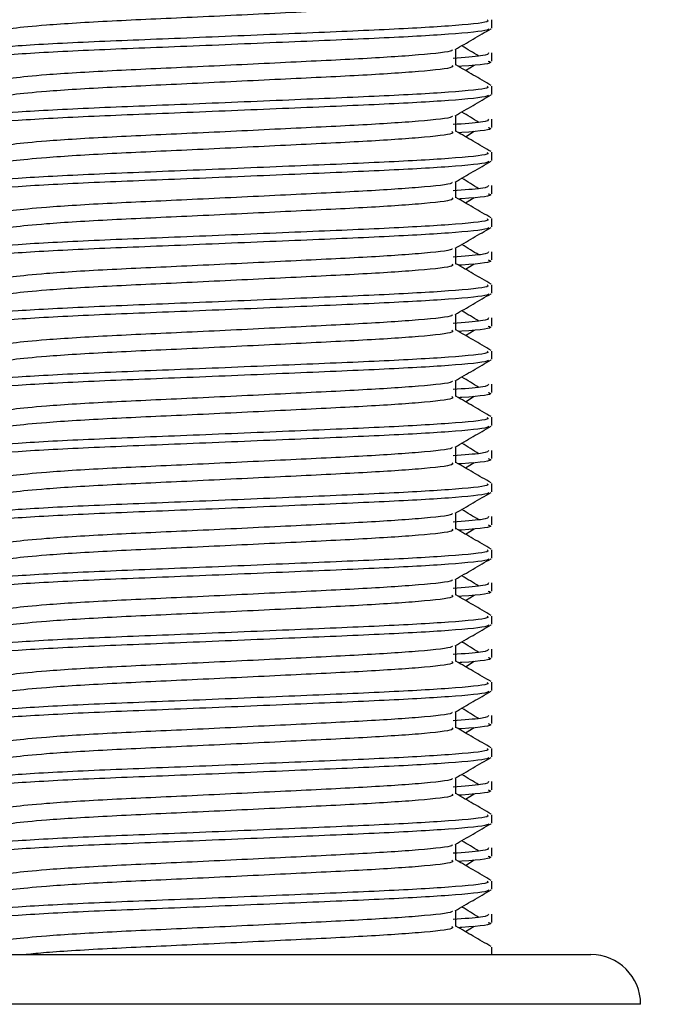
# Model space of a CAD drawing. Header units: millimetres. Extents: x 0 to 420, y 0 to 297.
# Tile 57 of 84: x 284.51 to 286.04, y 171.44 to 173.74. Entities that reach past the tile are written whole.
import ezdxf

# ---------------------------------------------------------------- set-up
doc = ezdxf.new("R2010")
doc.units = ezdxf.units.MM
doc.layers.add('QUOTE', color=174, linetype='Continuous')
doc.styles.add('SLDTEXTSTYLE3', font='TXT', dxfattribs={"width": 0.75})
doc.dimstyles.new('SLDDIMSTYLE0', dxfattribs={"dimtxt": 3, "dimasz": 3, "dimexe": 0, "dimexo": 0.0625, "dimgap": 0.75, "dimtad": 1, "dimdec": 0, "dimlfac": 12.940767, "dimrnd": 1e-09, "dimzin": 12, "dimdsep": 46, "dimtxsty": 'SLDTEXTSTYLE3', "dimsah": 1, "dimcen": 0.09, "dimadec": 0, "dimazin": 3, "dimtfac": 1, "dimtdec": 3, "dimtofl": 0, "dimtmove": 0, "dimatfit": 3, "dimfxl": 0, "dimfrac": 2, "dimtolj": 1, "dimtzin": 12, "dimarcsym": 0})

# ---------------------------------------------------------------- blocks, each defined once
blk = doc.blocks.new('_D')
at = {"layer": 'QUOTE'}
for p, q in [((281.1407, 171.5062), (281.1407, 182.2673)), ((330.1331, 171.5062), (330.1331, 182.2673)), ((281.1407, 180.2673), (330.1331, 180.2673))]:
    blk.add_line(p, q, dxfattribs=at)
for points in [[(281.1407, 180.2673), (284.1407, 179.7673), (284.1407, 180.7673)], [(330.1331, 180.2673), (327.1331, 180.7673), (327.1331, 179.7673)]]:
    blk.add_solid(points, dxfattribs=at)
at = {"layer": 'QUOTE', "insert": (302.3119, 184.1345), "char_height": 3, "attachment_point": 1, "style": 'SLDTEXTSTYLE3'}
blk.add_mtext('634', dxfattribs=at)

msp = doc.modelspace()

# ---------------------------------------------------------------- linework, layer by layer
at = {"color": 7, "linetype": 'Continuous', "lineweight": 25}
for p, q in [((285.61184, 173.71562), (285.61184, 173.73489)), ((285.52819, 173.62881), (285.52819, 173.66649)), ((285.61184, 173.63838), (285.61184, 173.65764)), ((285.55048, 173.61671), (285.57116, 173.62938)), ((285.61184, 173.56107), (285.61184, 173.58034)), ((285.52819, 173.47426), (285.52819, 173.51194)), ((285.61184, 173.48382), (285.61184, 173.50309)), ((285.55048, 173.46216), (285.57116, 173.47483)), ((285.61184, 173.40652), (285.61184, 173.42579)), ((285.52819, 173.31971), (285.52819, 173.35739)), ((285.61184, 173.32927), (285.61184, 173.34854)), ((285.55048, 173.30761), (285.57116, 173.32028)), ((285.61184, 173.25197), (285.61184, 173.27124)), ((285.52819, 173.16516), (285.52819, 173.20284)), ((285.61184, 173.17472), (285.61184, 173.19399)), ((285.55048, 173.15306), (285.57116, 173.16573)), ((285.61184, 173.09742), (285.61184, 173.11669)), ((285.52819, 173.01061), (285.52819, 173.04829)), ((285.61184, 173.02017), (285.61184, 173.03944)), ((285.55048, 172.99851), (285.57116, 173.01118)), ((285.61184, 172.94287), (285.61184, 172.96214)), ((285.52819, 172.85606), (285.52819, 172.89374)), ((285.61184, 172.86562), (285.61184, 172.88489)), ((285.55048, 172.84396), (285.57116, 172.85663)), ((285.61184, 172.78832), (285.61184, 172.80759)), ((285.52819, 172.70151), (285.52819, 172.73919)), ((285.61184, 172.71107), (285.61184, 172.73034)), ((285.55048, 172.68941), (285.57116, 172.70208)), ((285.61184, 172.63377), (285.61184, 172.65304)), ((285.52819, 172.54696), (285.52819, 172.58464)), ((285.61184, 172.55652), (285.61184, 172.57579)), ((285.55048, 172.53486), (285.57116, 172.54753)), ((285.61184, 172.47922), (285.61184, 172.49849)), ((285.52819, 172.39241), (285.52819, 172.43009)), ((285.61184, 172.40197), (285.61184, 172.42124)), ((285.55048, 172.38031), (285.57116, 172.39298)), ((285.61184, 172.32467), (285.61184, 172.34394)), ((285.52819, 172.23786), (285.52819, 172.27554)), ((285.61184, 172.24742), (285.61184, 172.26669)), ((285.55048, 172.22576), (285.57116, 172.23843)), ((285.61184, 172.17012), (285.61184, 172.18939)), ((285.52819, 172.08331), (285.52819, 172.12099)), ((285.61184, 172.09287), (285.61184, 172.11214)), ((285.55048, 172.07121), (285.57116, 172.08388)), ((285.61184, 172.01557), (285.61184, 172.03484)), ((285.52819, 171.92876), (285.52819, 171.96644)), ((285.61184, 171.93832), (285.61184, 171.95759)), ((285.55048, 171.91666), (285.57116, 171.92933)), ((285.61184, 171.86102), (285.61184, 171.88029)), ((285.52819, 171.77421), (285.52819, 171.81189)), ((285.61184, 171.78377), (285.61184, 171.80304)), ((285.55048, 171.76211), (285.57116, 171.77478)), ((285.61184, 171.70647), (285.61184, 171.72574)), ((285.52819, 171.61966), (285.52819, 171.65734)), ((285.61184, 171.62922), (285.61184, 171.64848)), ((285.55048, 171.60756), (285.57116, 171.62023)), ((284.14361, 171.55398), (285.06734, 171.55398)), ((285.06734, 171.55398), (285.84367, 171.55398)), ((285.61184, 171.55398), (285.61184, 171.57119)), ((285.0774, 171.43807), (284.0277, 171.43807)), ((285.95958, 171.43807), (285.0774, 171.43807))]:
    msp.add_line(p, q, dxfattribs=at)
msp.add_arc((285.84367, 171.43807), 0.11591, 0, 90, dxfattribs=at)
for points, knots in [([(285.51894, 173.78325), (285.52064, 173.78175), (285.52572, 173.77726), (285.45048, 173.76862), (285.30939, 173.75961), (285.11975, 173.75061), (284.91335, 173.74041), (284.718, 173.73186), (284.57361, 173.72309), (284.4904, 173.7147), (284.45156, 173.70853), (284.46669, 173.70437), (284.47342, 173.70251)], [0, 0, 0, 0, 0.059132, 0.1771634, 0.2920638, 0.4068492, 0.5248979, 0.6384095, 0.7547738, 0.8442256, 0.9306466, 1, 1, 1, 1]), ([(285.60114, 173.73489), (285.60306, 173.73341), (285.60886, 173.72894), (285.52194, 173.72033), (285.3588, 173.71131), (285.1395, 173.70232), (284.90073, 173.69211), (284.67505, 173.68356), (284.50727, 173.67479), (284.41331, 173.66639), (284.37036, 173.66134), (284.38075, 173.65834), (284.38317, 173.65764)], [0, 0, 0, 0, 0.0610772, 0.1845123, 0.3046768, 0.4247211, 0.5481742, 0.6668878, 0.7885815, 0.8821287, 0.9725098, 1, 1, 1, 1]), ([(285.60445, 173.71396), (285.60398, 173.713), (285.60201, 173.70901), (285.52214, 173.701), (285.35876, 173.69199), (285.13946, 173.683), (284.90096, 173.67279), (284.6742, 173.66425), (284.49577, 173.65468), (284.38822, 173.64557), (284.38486, 173.6405), (284.38346, 173.63838)], [0, 0, 0, 0, 0.0399117, 0.1661575, 0.2890582, 0.4118359, 0.5381002, 0.6595169, 0.7839817, 0.9096926, 1, 1, 1, 1]), ([(285.52652, 173.66553), (285.54049, 173.67362), (285.56844, 173.6898), (285.59639, 173.70598), (285.61037, 173.71407)], [0, 0, 0, 0, 0.4999356, 1, 1, 1, 1]), ([(285.51871, 173.66541), (285.51934, 173.66453), (285.52218, 173.66065), (285.44941, 173.6527), (285.30967, 173.6437), (285.11967, 173.6347), (284.91337, 173.6245), (284.718, 173.61595), (284.57361, 173.60717), (284.4904, 173.59879), (284.45155, 173.59261), (284.4667, 173.58845), (284.47345, 173.58659)], [0, 0, 0, 0, 0.0351066, 0.1561349, 0.2739528, 0.3916527, 0.5126988, 0.6290926, 0.7484115, 0.8401345, 0.9287498, 1, 1, 1, 1]), ([(285.58184, 173.65003), (285.5687, 173.6581), (285.55542, 173.66625), (285.54212, 173.6744), (285.54198, 173.67448)], [0, 0, 0, 0, 0.9898318, 1, 1, 1, 1]), ([(285.60411, 173.65764), (285.60421, 173.65533), (285.60437, 173.65126), (285.54712, 173.64684), (285.52234, 173.64492)], [0, 0, 0, 0, 0.567169, 1, 1, 1, 1]), ([(285.51894, 173.6287), (285.52064, 173.6272), (285.52572, 173.62271), (285.45048, 173.61407), (285.30939, 173.60506), (285.11975, 173.59606), (284.91335, 173.58586), (284.718, 173.57731), (284.57361, 173.56854), (284.4904, 173.56015), (284.45156, 173.55398), (284.46669, 173.54982), (284.47342, 173.54796)], [0, 0, 0, 0, 0.059132, 0.1771634, 0.2920638, 0.4068492, 0.5248979, 0.6384095, 0.7547738, 0.8442256, 0.9306466, 1, 1, 1, 1]), ([(285.61067, 173.58188), (285.5967, 173.58997), (285.5692, 173.60588), (285.54171, 173.62179), (285.52819, 173.62962)], [0, 0, 0, 0, 0.5083681, 1, 1, 1, 1]), ([(285.60383, 173.63838), (285.60608, 173.63765), (285.61758, 173.63395), (285.58912, 173.62945), (285.53701, 173.62609), (285.53456, 173.62593)], [0, 0, 0, 0, 0.1882631, 0.9617109, 1, 1, 1, 1]), ([(285.60114, 173.58034), (285.60306, 173.57886), (285.60886, 173.57439), (285.52194, 173.56578), (285.3588, 173.55676), (285.1395, 173.54777), (284.90073, 173.53756), (284.67505, 173.52901), (284.50727, 173.52024), (284.41331, 173.51184), (284.37036, 173.50679), (284.38075, 173.50379), (284.38317, 173.50309)], [0, 0, 0, 0, 0.0610772, 0.1845123, 0.3046768, 0.4247211, 0.5481742, 0.6668878, 0.7885815, 0.8821287, 0.9725098, 1, 1, 1, 1]), ([(285.60445, 173.55941), (285.60398, 173.55845), (285.60201, 173.55446), (285.52214, 173.54645), (285.35876, 173.53744), (285.13946, 173.52845), (284.90096, 173.51824), (284.6742, 173.5097), (284.49577, 173.50013), (284.38822, 173.49102), (284.38486, 173.48594), (284.38346, 173.48382)], [0, 0, 0, 0, 0.0399117, 0.1661575, 0.2890582, 0.4118359, 0.5381002, 0.6595169, 0.7839817, 0.9096926, 1, 1, 1, 1]), ([(285.52652, 173.51098), (285.54049, 173.51907), (285.56844, 173.53525), (285.59639, 173.55143), (285.61037, 173.55952)], [0, 0, 0, 0, 0.4999356, 1, 1, 1, 1]), ([(285.51871, 173.51086), (285.51934, 173.50998), (285.52218, 173.5061), (285.44941, 173.49815), (285.30967, 173.48915), (285.11967, 173.48015), (284.91337, 173.46995), (284.718, 173.4614), (284.57361, 173.45262), (284.4904, 173.44424), (284.45155, 173.43806), (284.4667, 173.4339), (284.47345, 173.43204)], [0, 0, 0, 0, 0.0351066, 0.1561349, 0.2739528, 0.3916527, 0.5126988, 0.6290926, 0.7484115, 0.8401345, 0.9287498, 1, 1, 1, 1]), ([(285.58184, 173.49548), (285.5687, 173.50355), (285.55542, 173.5117), (285.54212, 173.51985), (285.54198, 173.51993)], [0, 0, 0, 0, 0.9898318, 1, 1, 1, 1]), ([(285.60411, 173.50309), (285.60421, 173.50078), (285.60437, 173.49671), (285.54712, 173.49229), (285.52234, 173.49037)], [0, 0, 0, 0, 0.567169, 1, 1, 1, 1]), ([(285.60383, 173.48382), (285.60608, 173.4831), (285.61758, 173.4794), (285.58912, 173.4749), (285.53701, 173.47154), (285.53456, 173.47138)], [0, 0, 0, 0, 0.1882631, 0.9617109, 1, 1, 1, 1]), ([(285.51894, 173.47415), (285.52064, 173.47265), (285.52572, 173.46816), (285.45048, 173.45952), (285.30939, 173.4505), (285.11975, 173.44151), (284.91335, 173.43131), (284.718, 173.42276), (284.57361, 173.41399), (284.4904, 173.4056), (284.45156, 173.39943), (284.46669, 173.39527), (284.47342, 173.39341)], [0, 0, 0, 0, 0.059132, 0.1771634, 0.2920638, 0.4068492, 0.5248979, 0.6384095, 0.7547738, 0.8442256, 0.9306466, 1, 1, 1, 1]), ([(285.61067, 173.42733), (285.5967, 173.43542), (285.5692, 173.45133), (285.54171, 173.46724), (285.52819, 173.47507)], [0, 0, 0, 0, 0.5083681, 1, 1, 1, 1]), ([(285.60114, 173.42579), (285.60306, 173.42431), (285.60886, 173.41984), (285.52194, 173.41123), (285.3588, 173.40221), (285.1395, 173.39321), (284.90073, 173.38301), (284.67505, 173.37446), (284.50727, 173.36569), (284.41331, 173.35729), (284.37036, 173.35224), (284.38075, 173.34924), (284.38317, 173.34854)], [0, 0, 0, 0, 0.0610772, 0.1845123, 0.3046768, 0.4247211, 0.5481742, 0.6668878, 0.7885815, 0.8821287, 0.9725098, 1, 1, 1, 1]), ([(285.60445, 173.40486), (285.60398, 173.4039), (285.60201, 173.39991), (285.52214, 173.3919), (285.35876, 173.38289), (285.13946, 173.3739), (284.90096, 173.36369), (284.6742, 173.35515), (284.49577, 173.34558), (284.38822, 173.33646), (284.38486, 173.33139), (284.38346, 173.32927)], [0, 0, 0, 0, 0.0399117, 0.1661575, 0.2890582, 0.4118359, 0.5381002, 0.6595169, 0.7839817, 0.9096926, 1, 1, 1, 1]), ([(285.52652, 173.35643), (285.54049, 173.36452), (285.56844, 173.3807), (285.59639, 173.39688), (285.61037, 173.40497)], [0, 0, 0, 0, 0.4999356, 1, 1, 1, 1]), ([(285.51871, 173.3563), (285.51934, 173.35543), (285.52218, 173.35155), (285.44941, 173.3436), (285.30967, 173.3346), (285.11967, 173.3256), (284.91337, 173.3154), (284.718, 173.30685), (284.57361, 173.29807), (284.4904, 173.28969), (284.45155, 173.28351), (284.4667, 173.27935), (284.47345, 173.27749)], [0, 0, 0, 0, 0.0351066, 0.1561349, 0.2739528, 0.3916527, 0.5126988, 0.6290926, 0.7484115, 0.8401345, 0.9287498, 1, 1, 1, 1]), ([(285.60411, 173.34854), (285.60421, 173.34623), (285.60437, 173.34216), (285.54712, 173.33774), (285.52234, 173.33582)], [0, 0, 0, 0, 0.567169, 1, 1, 1, 1]), ([(285.58184, 173.34093), (285.5687, 173.349), (285.55542, 173.35715), (285.54212, 173.3653), (285.54198, 173.36538)], [0, 0, 0, 0, 0.9898318, 1, 1, 1, 1]), ([(285.51894, 173.3196), (285.52064, 173.3181), (285.52572, 173.31361), (285.45048, 173.30497), (285.30939, 173.29595), (285.11975, 173.28696), (284.91335, 173.27676), (284.718, 173.26821), (284.57361, 173.25944), (284.4904, 173.25105), (284.45156, 173.24488), (284.46669, 173.24072), (284.47342, 173.23886)], [0, 0, 0, 0, 0.059132, 0.1771634, 0.2920638, 0.4068492, 0.5248979, 0.6384095, 0.7547738, 0.8442256, 0.9306466, 1, 1, 1, 1]), ([(285.61067, 173.27278), (285.5967, 173.28087), (285.5692, 173.29678), (285.54171, 173.31269), (285.52819, 173.32052)], [0, 0, 0, 0, 0.5083681, 1, 1, 1, 1]), ([(285.60383, 173.32927), (285.60608, 173.32855), (285.61758, 173.32485), (285.58912, 173.32035), (285.53701, 173.31699), (285.53456, 173.31683)], [0, 0, 0, 0, 0.1882631, 0.9617109, 1, 1, 1, 1]), ([(285.60114, 173.27124), (285.60306, 173.26976), (285.60886, 173.26529), (285.52194, 173.25668), (285.3588, 173.24766), (285.1395, 173.23866), (284.90073, 173.22846), (284.67505, 173.21991), (284.50727, 173.21114), (284.41331, 173.20274), (284.37036, 173.19769), (284.38075, 173.19469), (284.38317, 173.19399)], [0, 0, 0, 0, 0.0610772, 0.1845123, 0.3046768, 0.4247211, 0.5481742, 0.6668878, 0.7885815, 0.8821287, 0.9725098, 1, 1, 1, 1]), ([(285.60445, 173.25031), (285.60398, 173.24935), (285.60201, 173.24536), (285.52214, 173.23735), (285.35876, 173.22834), (285.13946, 173.21935), (284.90096, 173.20914), (284.6742, 173.2006), (284.49577, 173.19103), (284.38822, 173.18191), (284.38486, 173.17684), (284.38346, 173.17472)], [0, 0, 0, 0, 0.0399117, 0.1661575, 0.2890582, 0.4118359, 0.5381002, 0.6595169, 0.7839817, 0.9096926, 1, 1, 1, 1]), ([(285.52652, 173.20187), (285.54049, 173.20997), (285.56844, 173.22615), (285.59639, 173.24233), (285.61037, 173.25042)], [0, 0, 0, 0, 0.4999356, 1, 1, 1, 1]), ([(285.58184, 173.18638), (285.5687, 173.19445), (285.55542, 173.2026), (285.54212, 173.21075), (285.54198, 173.21083)], [0, 0, 0, 0, 0.9898318, 1, 1, 1, 1]), ([(285.51871, 173.20175), (285.51934, 173.20088), (285.52218, 173.197), (285.44941, 173.18904), (285.30967, 173.18005), (285.11967, 173.17105), (284.91337, 173.16085), (284.718, 173.1523), (284.57361, 173.14352), (284.4904, 173.13514), (284.45155, 173.12896), (284.4667, 173.1248), (284.47345, 173.12294)], [0, 0, 0, 0, 0.0351066, 0.1561349, 0.2739528, 0.3916527, 0.5126988, 0.6290926, 0.7484115, 0.8401345, 0.9287498, 1, 1, 1, 1]), ([(285.60411, 173.19399), (285.60421, 173.19168), (285.60437, 173.18761), (285.54712, 173.18319), (285.52234, 173.18127)], [0, 0, 0, 0, 0.567169, 1, 1, 1, 1]), ([(285.51894, 173.16505), (285.52064, 173.16355), (285.52572, 173.15906), (285.45048, 173.15042), (285.30939, 173.1414), (285.11975, 173.13241), (284.91335, 173.12221), (284.718, 173.11366), (284.57361, 173.10489), (284.4904, 173.0965), (284.45156, 173.09033), (284.46669, 173.08617), (284.47342, 173.08431)], [0, 0, 0, 0, 0.059132, 0.1771634, 0.2920638, 0.4068492, 0.5248979, 0.6384095, 0.7547738, 0.8442256, 0.9306466, 1, 1, 1, 1]), ([(285.61067, 173.11823), (285.5967, 173.12632), (285.5692, 173.14223), (285.54171, 173.15814), (285.52819, 173.16597)], [0, 0, 0, 0, 0.5083681, 1, 1, 1, 1]), ([(285.60383, 173.17472), (285.60608, 173.174), (285.61758, 173.1703), (285.58912, 173.1658), (285.53701, 173.16244), (285.53456, 173.16228)], [0, 0, 0, 0, 0.1882631, 0.9617109, 1, 1, 1, 1]), ([(285.60114, 173.11669), (285.60306, 173.11521), (285.60886, 173.11074), (285.52194, 173.10213), (285.3588, 173.09311), (285.1395, 173.08411), (284.90073, 173.07391), (284.67505, 173.06536), (284.50727, 173.05659), (284.41331, 173.04819), (284.37036, 173.04314), (284.38075, 173.04014), (284.38317, 173.03944)], [0, 0, 0, 0, 0.0610772, 0.18451233, 0.30467677, 0.42472105, 0.54817425, 0.66688778, 0.78858149, 0.88212869, 0.97250981, 1, 1, 1, 1]), ([(285.60445, 173.09576), (285.60398, 173.0948), (285.60201, 173.09081), (285.52214, 173.0828), (285.35876, 173.07379), (285.13946, 173.0648), (284.90096, 173.05459), (284.6742, 173.04605), (284.49577, 173.03648), (284.38822, 173.02736), (284.38486, 173.02229), (284.38346, 173.02017)], [0, 0, 0, 0, 0.0399117, 0.1661575, 0.2890582, 0.4118359, 0.5381002, 0.6595169, 0.7839817, 0.9096926, 1, 1, 1, 1]), ([(285.52652, 173.04732), (285.54049, 173.05542), (285.56844, 173.0716), (285.59639, 173.08778), (285.61037, 173.09587)], [0, 0, 0, 0, 0.4999356, 1, 1, 1, 1]), ([(285.51871, 173.0472), (285.51934, 173.04633), (285.52218, 173.04245), (285.44941, 173.03449), (285.30967, 173.0255), (285.11967, 173.0165), (284.91337, 173.0063), (284.718, 172.99775), (284.57361, 172.98897), (284.4904, 172.98059), (284.45155, 172.97441), (284.4667, 172.97025), (284.47345, 172.96839)], [0, 0, 0, 0, 0.0351066, 0.1561349, 0.2739528, 0.3916527, 0.5126988, 0.6290926, 0.7484115, 0.8401345, 0.9287498, 1, 1, 1, 1]), ([(285.58184, 173.03183), (285.5687, 173.0399), (285.55542, 173.04805), (285.54212, 173.0562), (285.54198, 173.05628)], [0, 0, 0, 0, 0.98983176, 1, 1, 1, 1]), ([(285.60411, 173.03944), (285.60421, 173.03713), (285.60437, 173.03306), (285.54712, 173.02864), (285.52234, 173.02672)], [0, 0, 0, 0, 0.567169, 1, 1, 1, 1]), ([(285.51894, 173.01049), (285.52064, 173.009), (285.52572, 173.0045), (285.45048, 172.99587), (285.30939, 172.98685), (285.11975, 172.97786), (284.91335, 172.96766), (284.718, 172.95911), (284.57361, 172.95034), (284.4904, 172.94195), (284.45156, 172.93578), (284.46669, 172.93161), (284.47342, 172.92976)], [0, 0, 0, 0, 0.05913196, 0.17716337, 0.29206379, 0.4068492, 0.5248979, 0.63840949, 0.75477382, 0.84422556, 0.93064656, 1, 1, 1, 1]), ([(285.61067, 172.96368), (285.5967, 172.97177), (285.5692, 172.98768), (285.54171, 173.00359), (285.52819, 173.01142)], [0, 0, 0, 0, 0.5083681, 1, 1, 1, 1]), ([(285.60383, 173.02017), (285.60608, 173.01945), (285.61758, 173.01575), (285.58912, 173.01125), (285.53701, 173.00789), (285.53456, 173.00773)], [0, 0, 0, 0, 0.1882631, 0.9617109, 1, 1, 1, 1]), ([(285.60114, 172.96214), (285.60306, 172.96066), (285.60886, 172.95619), (285.52194, 172.94757), (285.3588, 172.93856), (285.1395, 172.92956), (284.90073, 172.91936), (284.67505, 172.91081), (284.50727, 172.90204), (284.41331, 172.89364), (284.37036, 172.88859), (284.38075, 172.88559), (284.38317, 172.88489)], [0, 0, 0, 0, 0.0610772, 0.18451233, 0.30467677, 0.42472105, 0.54817425, 0.66688778, 0.78858149, 0.88212869, 0.97250981, 1, 1, 1, 1]), ([(285.60445, 172.94121), (285.60398, 172.94025), (285.60201, 172.93626), (285.52214, 172.92825), (285.35876, 172.91924), (285.13946, 172.91025), (284.90096, 172.90004), (284.6742, 172.8915), (284.49577, 172.88193), (284.38822, 172.87281), (284.38486, 172.86774), (284.38346, 172.86562)], [0, 0, 0, 0, 0.0399117, 0.1661575, 0.2890582, 0.4118359, 0.5381002, 0.6595169, 0.7839817, 0.9096926, 1, 1, 1, 1]), ([(285.52652, 172.89277), (285.54049, 172.90086), (285.56844, 172.91705), (285.59639, 172.93323), (285.61037, 172.94132)], [0, 0, 0, 0, 0.4999356, 1, 1, 1, 1]), ([(285.51871, 172.89265), (285.51934, 172.89178), (285.52218, 172.8879), (285.44941, 172.87994), (285.30967, 172.87095), (285.11967, 172.86195), (284.91337, 172.85175), (284.718, 172.8432), (284.57361, 172.83442), (284.4904, 172.82604), (284.45155, 172.81986), (284.4667, 172.8157), (284.47345, 172.81384)], [0, 0, 0, 0, 0.0351066, 0.1561349, 0.2739528, 0.3916527, 0.5126988, 0.6290926, 0.7484115, 0.8401345, 0.9287498, 1, 1, 1, 1]), ([(285.60411, 172.88489), (285.60421, 172.88258), (285.60437, 172.87851), (285.54712, 172.87408), (285.52234, 172.87217)], [0, 0, 0, 0, 0.567169, 1, 1, 1, 1]), ([(285.58184, 172.87728), (285.5687, 172.88535), (285.55542, 172.8935), (285.54212, 172.90165), (285.54198, 172.90173)], [0, 0, 0, 0, 0.9898318, 1, 1, 1, 1]), ([(285.60383, 172.86562), (285.60608, 172.8649), (285.61758, 172.8612), (285.58912, 172.8567), (285.53701, 172.85334), (285.53456, 172.85318)], [0, 0, 0, 0, 0.1882631, 0.9617109, 1, 1, 1, 1]), ([(285.51894, 172.85594), (285.52064, 172.85445), (285.52572, 172.84995), (285.45048, 172.84132), (285.30939, 172.8323), (285.11975, 172.82331), (284.91335, 172.81311), (284.718, 172.80456), (284.57361, 172.79579), (284.4904, 172.7874), (284.45156, 172.78123), (284.46669, 172.77706), (284.47342, 172.77521)], [0, 0, 0, 0, 0.05913196, 0.17716337, 0.29206379, 0.4068492, 0.5248979, 0.63840949, 0.75477382, 0.84422556, 0.93064656, 1, 1, 1, 1]), ([(285.61067, 172.80913), (285.5967, 172.81722), (285.5692, 172.83313), (285.54171, 172.84904), (285.52819, 172.85687)], [0, 0, 0, 0, 0.5083681, 1, 1, 1, 1]), ([(285.60114, 172.80759), (285.60306, 172.80611), (285.60886, 172.80164), (285.52194, 172.79302), (285.3588, 172.78401), (285.1395, 172.77501), (284.90073, 172.76481), (284.67505, 172.75626), (284.50727, 172.74749), (284.41331, 172.73909), (284.37036, 172.73404), (284.38075, 172.73104), (284.38317, 172.73034)], [0, 0, 0, 0, 0.0610772, 0.18451233, 0.30467677, 0.42472105, 0.54817425, 0.66688778, 0.78858149, 0.88212869, 0.97250981, 1, 1, 1, 1]), ([(285.60445, 172.78666), (285.60398, 172.7857), (285.60201, 172.78171), (285.52214, 172.7737), (285.35876, 172.76469), (285.13946, 172.75569), (284.90096, 172.74549), (284.6742, 172.73695), (284.49577, 172.72738), (284.38822, 172.71826), (284.38486, 172.71319), (284.38346, 172.71107)], [0, 0, 0, 0, 0.0399117, 0.1661575, 0.2890582, 0.4118359, 0.5381002, 0.6595169, 0.7839817, 0.9096926, 1, 1, 1, 1]), ([(285.52652, 172.73822), (285.54049, 172.74631), (285.56844, 172.7625), (285.59639, 172.77868), (285.61037, 172.78677)], [0, 0, 0, 0, 0.4999356, 1, 1, 1, 1]), ([(285.58184, 172.72273), (285.5687, 172.7308), (285.55542, 172.73895), (285.54212, 172.7471), (285.54198, 172.74718)], [0, 0, 0, 0, 0.9898318, 1, 1, 1, 1]), ([(285.51871, 172.7381), (285.51934, 172.73723), (285.52218, 172.73335), (285.44941, 172.72539), (285.30967, 172.71639), (285.11967, 172.7074), (284.91337, 172.6972), (284.718, 172.68865), (284.57361, 172.67987), (284.4904, 172.67148), (284.45155, 172.66531), (284.4667, 172.66114), (284.47345, 172.65929)], [0, 0, 0, 0, 0.0351066, 0.1561349, 0.2739528, 0.3916527, 0.5126988, 0.6290926, 0.7484115, 0.8401345, 0.9287498, 1, 1, 1, 1]), ([(285.60411, 172.73034), (285.60421, 172.72803), (285.60437, 172.72396), (285.54712, 172.71953), (285.52234, 172.71762)], [0, 0, 0, 0, 0.567169, 1, 1, 1, 1]), ([(285.51894, 172.70139), (285.52064, 172.6999), (285.52572, 172.6954), (285.45048, 172.68677), (285.30939, 172.67775), (285.11975, 172.66876), (284.91335, 172.65856), (284.718, 172.65001), (284.57361, 172.64124), (284.4904, 172.63285), (284.45156, 172.62668), (284.46669, 172.62251), (284.47342, 172.62066)], [0, 0, 0, 0, 0.059132, 0.1771634, 0.2920638, 0.4068492, 0.5248979, 0.6384095, 0.7547738, 0.8442256, 0.9306466, 1, 1, 1, 1]), ([(285.61067, 172.65458), (285.5967, 172.66267), (285.5692, 172.67858), (285.54171, 172.69449), (285.52819, 172.70231)], [0, 0, 0, 0, 0.5083681, 1, 1, 1, 1]), ([(285.60383, 172.71107), (285.60608, 172.71035), (285.61758, 172.70665), (285.58912, 172.70215), (285.53701, 172.69879), (285.53456, 172.69863)], [0, 0, 0, 0, 0.1882631, 0.9617109, 1, 1, 1, 1]), ([(285.60114, 172.65304), (285.60306, 172.65156), (285.60886, 172.64709), (285.52194, 172.63847), (285.3588, 172.62946), (285.1395, 172.62046), (284.90073, 172.61026), (284.67505, 172.60171), (284.50727, 172.59294), (284.41331, 172.58454), (284.37036, 172.57949), (284.38075, 172.57649), (284.38317, 172.57579)], [0, 0, 0, 0, 0.0610772, 0.1845123, 0.3046768, 0.4247211, 0.5481742, 0.6668878, 0.7885815, 0.8821287, 0.9725098, 1, 1, 1, 1]), ([(285.60445, 172.63211), (285.60398, 172.63115), (285.60201, 172.62716), (285.52214, 172.61915), (285.35876, 172.61014), (285.13946, 172.60114), (284.90096, 172.59094), (284.6742, 172.5824), (284.49577, 172.57283), (284.38822, 172.56371), (284.38486, 172.55864), (284.38346, 172.55652)], [0, 0, 0, 0, 0.0399117, 0.1661575, 0.2890582, 0.4118359, 0.5381002, 0.6595169, 0.7839817, 0.9096926, 1, 1, 1, 1]), ([(285.52652, 172.58367), (285.54049, 172.59176), (285.56844, 172.60795), (285.59639, 172.62413), (285.61037, 172.63221)], [0, 0, 0, 0, 0.4999356, 1, 1, 1, 1]), ([(285.58184, 172.56818), (285.5687, 172.57625), (285.55542, 172.5844), (285.54212, 172.59255), (285.54198, 172.59263)], [0, 0, 0, 0, 0.9898318, 1, 1, 1, 1]), ([(285.51871, 172.58355), (285.51934, 172.58268), (285.52218, 172.5788), (285.44941, 172.57084), (285.30967, 172.56184), (285.11967, 172.55285), (284.91337, 172.54265), (284.718, 172.5341), (284.57361, 172.52532), (284.4904, 172.51693), (284.45155, 172.51076), (284.4667, 172.50659), (284.47345, 172.50474)], [0, 0, 0, 0, 0.0351066, 0.1561349, 0.2739528, 0.3916527, 0.5126988, 0.6290926, 0.7484115, 0.8401345, 0.9287498, 1, 1, 1, 1]), ([(285.60411, 172.57579), (285.60421, 172.57348), (285.60437, 172.56941), (285.54712, 172.56498), (285.52234, 172.56307)], [0, 0, 0, 0, 0.567169, 1, 1, 1, 1]), ([(285.51894, 172.54684), (285.52064, 172.54534), (285.52572, 172.54085), (285.45048, 172.53222), (285.30939, 172.5232), (285.11975, 172.51421), (284.91335, 172.50401), (284.718, 172.49546), (284.57361, 172.48668), (284.4904, 172.4783), (284.45156, 172.47213), (284.46669, 172.46796), (284.47342, 172.46611)], [0, 0, 0, 0, 0.059132, 0.1771634, 0.2920638, 0.4068492, 0.5248979, 0.6384095, 0.7547738, 0.8442256, 0.9306466, 1, 1, 1, 1]), ([(285.61067, 172.50003), (285.5967, 172.50812), (285.5692, 172.52403), (285.54171, 172.53994), (285.52819, 172.54776)], [0, 0, 0, 0, 0.5083681, 1, 1, 1, 1]), ([(285.60383, 172.55652), (285.60608, 172.5558), (285.61758, 172.5521), (285.58912, 172.54759), (285.53701, 172.54424), (285.53456, 172.54408)], [0, 0, 0, 0, 0.1882631, 0.9617109, 1, 1, 1, 1]), ([(285.60114, 172.49849), (285.60306, 172.49701), (285.60886, 172.49254), (285.52194, 172.48392), (285.3588, 172.47491), (285.1395, 172.46591), (284.90073, 172.45571), (284.67505, 172.44716), (284.50727, 172.43839), (284.41331, 172.42999), (284.37036, 172.42494), (284.38075, 172.42194), (284.38317, 172.42124)], [0, 0, 0, 0, 0.0610772, 0.1845123, 0.3046768, 0.4247211, 0.5481742, 0.6668878, 0.7885815, 0.8821287, 0.9725098, 1, 1, 1, 1]), ([(285.60445, 172.47756), (285.60398, 172.4766), (285.60201, 172.47261), (285.52214, 172.4646), (285.35876, 172.45559), (285.13946, 172.44659), (284.90096, 172.43639), (284.6742, 172.42785), (284.49577, 172.41828), (284.38822, 172.40916), (284.38486, 172.40409), (284.38346, 172.40197)], [0, 0, 0, 0, 0.0399117, 0.1661575, 0.2890582, 0.4118359, 0.5381002, 0.6595169, 0.7839817, 0.9096926, 1, 1, 1, 1]), ([(285.52652, 172.42912), (285.54049, 172.43721), (285.56844, 172.4534), (285.59639, 172.46957), (285.61037, 172.47766)], [0, 0, 0, 0, 0.4999356, 1, 1, 1, 1]), ([(285.51871, 172.429), (285.51934, 172.42813), (285.52218, 172.42425), (285.44941, 172.41629), (285.30967, 172.40729), (285.11967, 172.3983), (284.91337, 172.38809), (284.718, 172.37955), (284.57361, 172.37077), (284.4904, 172.36238), (284.45155, 172.35621), (284.4667, 172.35204), (284.47345, 172.35019)], [0, 0, 0, 0, 0.0351066, 0.1561349, 0.2739528, 0.3916527, 0.5126988, 0.6290926, 0.7484115, 0.8401345, 0.9287498, 1, 1, 1, 1]), ([(285.58184, 172.41363), (285.5687, 172.4217), (285.55542, 172.42985), (285.54212, 172.438), (285.54198, 172.43808)], [0, 0, 0, 0, 0.9898318, 1, 1, 1, 1]), ([(285.60411, 172.42124), (285.60421, 172.41893), (285.60437, 172.41486), (285.54712, 172.41043), (285.52234, 172.40852)], [0, 0, 0, 0, 0.567169, 1, 1, 1, 1]), ([(285.60383, 172.40197), (285.60608, 172.40125), (285.61758, 172.39755), (285.58912, 172.39304), (285.53701, 172.38969), (285.53456, 172.38953)], [0, 0, 0, 0, 0.1882631, 0.9617109, 1, 1, 1, 1]), ([(285.51894, 172.39229), (285.52064, 172.39079), (285.52572, 172.3863), (285.45048, 172.37767), (285.30939, 172.36865), (285.11975, 172.35966), (284.91335, 172.34946), (284.718, 172.34091), (284.57361, 172.33213), (284.4904, 172.32375), (284.45156, 172.31758), (284.46669, 172.31341), (284.47342, 172.31156)], [0, 0, 0, 0, 0.059132, 0.1771634, 0.2920638, 0.4068492, 0.5248979, 0.6384095, 0.7547738, 0.8442256, 0.9306466, 1, 1, 1, 1]), ([(285.61067, 172.34548), (285.5967, 172.35357), (285.5692, 172.36948), (285.54171, 172.38539), (285.52819, 172.39321)], [0, 0, 0, 0, 0.5083681, 1, 1, 1, 1]), ([(285.60114, 172.34394), (285.60306, 172.34246), (285.60886, 172.33799), (285.52194, 172.32937), (285.3588, 172.32036), (285.1395, 172.31136), (284.90073, 172.30116), (284.67505, 172.29261), (284.50727, 172.28384), (284.41331, 172.27544), (284.37036, 172.27039), (284.38075, 172.26739), (284.38317, 172.26669)], [0, 0, 0, 0, 0.0610772, 0.1845123, 0.3046768, 0.4247211, 0.5481742, 0.6668878, 0.7885815, 0.8821287, 0.9725098, 1, 1, 1, 1]), ([(285.60445, 172.32301), (285.60398, 172.32205), (285.60201, 172.31806), (285.52214, 172.31005), (285.35876, 172.30104), (285.13946, 172.29204), (284.90096, 172.28184), (284.6742, 172.2733), (284.49577, 172.26373), (284.38822, 172.25461), (284.38486, 172.24954), (284.38346, 172.24742)], [0, 0, 0, 0, 0.03991172, 0.16615754, 0.28905819, 0.41183595, 0.53810024, 0.65951695, 0.7839817, 0.90969264, 1, 1, 1, 1]), ([(285.52652, 172.27457), (285.54049, 172.28266), (285.56844, 172.29885), (285.59639, 172.31502), (285.61037, 172.32311)], [0, 0, 0, 0, 0.49993563, 1, 1, 1, 1]), ([(285.51871, 172.27445), (285.51934, 172.27358), (285.52218, 172.2697), (285.44941, 172.26174), (285.30967, 172.25274), (285.11967, 172.24375), (284.91337, 172.23354), (284.718, 172.225), (284.57361, 172.21622), (284.4904, 172.20783), (284.45155, 172.20166), (284.4667, 172.19749), (284.47345, 172.19564)], [0, 0, 0, 0, 0.0351066, 0.1561349, 0.2739528, 0.3916527, 0.5126988, 0.6290926, 0.7484115, 0.8401345, 0.9287498, 1, 1, 1, 1]), ([(285.60411, 172.26669), (285.60421, 172.26438), (285.60437, 172.26031), (285.54712, 172.25588), (285.52234, 172.25397)], [0, 0, 0, 0, 0.567169, 1, 1, 1, 1]), ([(285.58184, 172.25908), (285.5687, 172.26715), (285.55542, 172.2753), (285.54212, 172.28344), (285.54198, 172.28353)], [0, 0, 0, 0, 0.9898318, 1, 1, 1, 1]), ([(285.60383, 172.24742), (285.60608, 172.2467), (285.61758, 172.243), (285.58912, 172.23849), (285.53701, 172.23514), (285.53456, 172.23498)], [0, 0, 0, 0, 0.1882631, 0.9617109, 1, 1, 1, 1]), ([(285.51894, 172.23774), (285.52064, 172.23624), (285.52572, 172.23175), (285.45048, 172.22312), (285.30939, 172.2141), (285.11975, 172.20511), (284.91335, 172.19491), (284.718, 172.18636), (284.57361, 172.17758), (284.4904, 172.1692), (284.45156, 172.16303), (284.46669, 172.15886), (284.47342, 172.15701)], [0, 0, 0, 0, 0.059132, 0.1771634, 0.2920638, 0.4068492, 0.5248979, 0.6384095, 0.7547738, 0.8442256, 0.9306466, 1, 1, 1, 1]), ([(285.61067, 172.19093), (285.5967, 172.19902), (285.5692, 172.21493), (285.54171, 172.23084), (285.52819, 172.23866)], [0, 0, 0, 0, 0.5083681, 1, 1, 1, 1]), ([(285.60114, 172.18939), (285.60306, 172.18791), (285.60886, 172.18344), (285.52194, 172.17482), (285.3588, 172.16581), (285.1395, 172.15681), (284.90073, 172.14661), (284.67505, 172.13806), (284.50727, 172.12929), (284.41331, 172.12089), (284.37036, 172.11584), (284.38075, 172.11284), (284.38317, 172.11214)], [0, 0, 0, 0, 0.0610772, 0.18451233, 0.30467677, 0.42472105, 0.54817425, 0.66688778, 0.78858149, 0.88212869, 0.97250981, 1, 1, 1, 1]), ([(285.60445, 172.16846), (285.60398, 172.1675), (285.60201, 172.16351), (285.52214, 172.1555), (285.35876, 172.14649), (285.13946, 172.13749), (284.90096, 172.12729), (284.6742, 172.11875), (284.49577, 172.10918), (284.38822, 172.10006), (284.38486, 172.09499), (284.38346, 172.09287)], [0, 0, 0, 0, 0.03991172, 0.16615754, 0.28905819, 0.41183595, 0.53810024, 0.65951695, 0.7839817, 0.90969264, 1, 1, 1, 1]), ([(285.52652, 172.12002), (285.54049, 172.12811), (285.56844, 172.1443), (285.59639, 172.16047), (285.61037, 172.16856)], [0, 0, 0, 0, 0.4999356, 1, 1, 1, 1]), ([(285.58184, 172.10453), (285.5687, 172.1126), (285.55542, 172.12075), (285.54212, 172.12889), (285.54198, 172.12898)], [0, 0, 0, 0, 0.9898318, 1, 1, 1, 1]), ([(285.51871, 172.1199), (285.51934, 172.11903), (285.52218, 172.11515), (285.44941, 172.10719), (285.30967, 172.09819), (285.11967, 172.0892), (284.91337, 172.07899), (284.718, 172.07045), (284.57361, 172.06167), (284.4904, 172.05328), (284.45155, 172.04711), (284.4667, 172.04294), (284.47345, 172.04109)], [0, 0, 0, 0, 0.0351066, 0.1561349, 0.2739528, 0.3916527, 0.5126988, 0.6290926, 0.7484115, 0.8401345, 0.9287498, 1, 1, 1, 1]), ([(285.60411, 172.11214), (285.60421, 172.10983), (285.60437, 172.10576), (285.54712, 172.10133), (285.52234, 172.09942)], [0, 0, 0, 0, 0.567169, 1, 1, 1, 1]), ([(285.51894, 172.08319), (285.52064, 172.08169), (285.52572, 172.0772), (285.45048, 172.06857), (285.30939, 172.05955), (285.11975, 172.05056), (284.91335, 172.04036), (284.718, 172.03181), (284.57361, 172.02303), (284.4904, 172.01465), (284.45156, 172.00848), (284.46669, 172.00431), (284.47342, 172.00246)], [0, 0, 0, 0, 0.059132, 0.1771634, 0.2920638, 0.4068492, 0.5248979, 0.6384095, 0.7547738, 0.8442256, 0.9306466, 1, 1, 1, 1]), ([(285.61067, 172.03638), (285.5967, 172.04447), (285.5692, 172.06038), (285.54171, 172.07629), (285.52819, 172.08411)], [0, 0, 0, 0, 0.5083681, 1, 1, 1, 1]), ([(285.60383, 172.09287), (285.60608, 172.09215), (285.61758, 172.08845), (285.58912, 172.08394), (285.53701, 172.08059), (285.53456, 172.08043)], [0, 0, 0, 0, 0.1882631, 0.9617109, 1, 1, 1, 1]), ([(285.60114, 172.03484), (285.60306, 172.03336), (285.60886, 172.02889), (285.52194, 172.02027), (285.3588, 172.01125), (285.1395, 172.00226), (284.90073, 171.99206), (284.67505, 171.98351), (284.50727, 171.97474), (284.41331, 171.96634), (284.37036, 171.96129), (284.38075, 171.95829), (284.38317, 171.95759)], [0, 0, 0, 0, 0.0610772, 0.1845123, 0.3046768, 0.4247211, 0.5481742, 0.6668878, 0.7885815, 0.8821287, 0.9725098, 1, 1, 1, 1]), ([(285.60445, 172.01391), (285.60398, 172.01295), (285.60201, 172.00896), (285.52214, 172.00095), (285.35876, 171.99194), (285.13946, 171.98294), (284.90096, 171.97274), (284.6742, 171.9642), (284.49577, 171.95463), (284.38822, 171.94551), (284.38486, 171.94044), (284.38346, 171.93832)], [0, 0, 0, 0, 0.0399117, 0.1661575, 0.2890582, 0.4118359, 0.5381002, 0.6595169, 0.7839817, 0.9096926, 1, 1, 1, 1]), ([(285.52652, 171.96547), (285.54049, 171.97356), (285.56844, 171.98975), (285.59639, 172.00592), (285.61037, 172.01401)], [0, 0, 0, 0, 0.49993563, 1, 1, 1, 1]), ([(285.51871, 171.96535), (285.51934, 171.96448), (285.52218, 171.9606), (285.44941, 171.95264), (285.30967, 171.94364), (285.11967, 171.93464), (284.91337, 171.92444), (284.718, 171.91589), (284.57361, 171.90712), (284.4904, 171.89873), (284.45155, 171.89256), (284.4667, 171.88839), (284.47345, 171.88654)], [0, 0, 0, 0, 0.0351066, 0.1561349, 0.2739528, 0.3916527, 0.5126988, 0.6290926, 0.7484115, 0.8401345, 0.9287498, 1, 1, 1, 1]), ([(285.58184, 171.94998), (285.5687, 171.95805), (285.55542, 171.96619), (285.54212, 171.97434), (285.54198, 171.97443)], [0, 0, 0, 0, 0.98983176, 1, 1, 1, 1]), ([(285.60411, 171.95759), (285.60421, 171.95528), (285.60437, 171.95121), (285.54712, 171.94678), (285.52234, 171.94487)], [0, 0, 0, 0, 0.567169, 1, 1, 1, 1]), ([(285.51894, 171.92864), (285.52064, 171.92714), (285.52572, 171.92265), (285.45048, 171.91402), (285.30939, 171.905), (285.11975, 171.89601), (284.91335, 171.88581), (284.718, 171.87726), (284.57361, 171.86848), (284.4904, 171.8601), (284.45156, 171.85393), (284.46669, 171.84976), (284.47342, 171.84791)], [0, 0, 0, 0, 0.059132, 0.1771634, 0.2920638, 0.4068492, 0.5248979, 0.6384095, 0.7547738, 0.8442256, 0.9306466, 1, 1, 1, 1]), ([(285.61067, 171.88183), (285.5967, 171.88992), (285.5692, 171.90583), (285.54171, 171.92174), (285.52819, 171.92956)], [0, 0, 0, 0, 0.5083681, 1, 1, 1, 1]), ([(285.60383, 171.93832), (285.60608, 171.9376), (285.61758, 171.9339), (285.58912, 171.92939), (285.53701, 171.92604), (285.53456, 171.92588)], [0, 0, 0, 0, 0.1882631, 0.9617109, 1, 1, 1, 1]), ([(285.60114, 171.88029), (285.60306, 171.87881), (285.60886, 171.87434), (285.52194, 171.86572), (285.3588, 171.8567), (285.1395, 171.84771), (284.90073, 171.83751), (284.67505, 171.82896), (284.50727, 171.82019), (284.41331, 171.81179), (284.37036, 171.80673), (284.38075, 171.80373), (284.38317, 171.80304)], [0, 0, 0, 0, 0.0610772, 0.1845123, 0.3046768, 0.4247211, 0.5481742, 0.6668878, 0.7885815, 0.8821287, 0.9725098, 1, 1, 1, 1]), ([(285.60445, 171.85936), (285.60398, 171.8584), (285.60201, 171.85441), (285.52214, 171.8464), (285.35876, 171.83739), (285.13946, 171.82839), (284.90096, 171.81819), (284.6742, 171.80965), (284.49577, 171.80008), (284.38822, 171.79096), (284.38486, 171.78589), (284.38346, 171.78377)], [0, 0, 0, 0, 0.0399117, 0.1661575, 0.2890582, 0.4118359, 0.5381002, 0.6595169, 0.7839817, 0.9096926, 1, 1, 1, 1]), ([(285.52652, 171.81092), (285.54049, 171.81901), (285.56844, 171.8352), (285.59639, 171.85137), (285.61037, 171.85946)], [0, 0, 0, 0, 0.4999356, 1, 1, 1, 1]), ([(285.51871, 171.8108), (285.51934, 171.80993), (285.52218, 171.80605), (285.44941, 171.79809), (285.30967, 171.78909), (285.11967, 171.78009), (284.91337, 171.76989), (284.718, 171.76134), (284.57361, 171.75257), (284.4904, 171.74418), (284.45155, 171.73801), (284.4667, 171.73384), (284.47345, 171.73199)], [0, 0, 0, 0, 0.0351066, 0.1561349, 0.2739528, 0.3916527, 0.5126988, 0.6290926, 0.7484115, 0.8401345, 0.9287498, 1, 1, 1, 1]), ([(285.58184, 171.79543), (285.5687, 171.8035), (285.55542, 171.81164), (285.54212, 171.81979), (285.54198, 171.81988)], [0, 0, 0, 0, 0.9898318, 1, 1, 1, 1]), ([(285.60411, 171.80304), (285.60421, 171.80073), (285.60437, 171.79666), (285.54712, 171.79223), (285.52234, 171.79032)], [0, 0, 0, 0, 0.567169, 1, 1, 1, 1]), ([(285.60383, 171.78377), (285.60608, 171.78305), (285.61758, 171.77935), (285.58912, 171.77484), (285.53701, 171.77149), (285.53456, 171.77133)], [0, 0, 0, 0, 0.1882631, 0.9617109, 1, 1, 1, 1]), ([(285.51894, 171.77409), (285.52064, 171.77259), (285.52572, 171.7681), (285.45048, 171.75947), (285.30939, 171.75045), (285.11975, 171.74146), (284.91335, 171.73126), (284.718, 171.72271), (284.57361, 171.71393), (284.4904, 171.70555), (284.45156, 171.69938), (284.46669, 171.69521), (284.47342, 171.69336)], [0, 0, 0, 0, 0.059132, 0.1771634, 0.2920638, 0.4068492, 0.5248979, 0.6384095, 0.7547738, 0.8442256, 0.9306466, 1, 1, 1, 1]), ([(285.61067, 171.72728), (285.5967, 171.73537), (285.5692, 171.75128), (285.54171, 171.76719), (285.52819, 171.77501)], [0, 0, 0, 0, 0.5083681, 1, 1, 1, 1]), ([(285.60114, 171.72574), (285.60306, 171.72426), (285.60886, 171.71978), (285.52194, 171.71117), (285.3588, 171.70215), (285.1395, 171.69316), (284.90073, 171.68296), (284.67505, 171.67441), (284.50727, 171.66564), (284.41331, 171.65724), (284.37036, 171.65218), (284.38075, 171.64918), (284.38317, 171.64848)], [0, 0, 0, 0, 0.0610772, 0.1845123, 0.3046768, 0.4247211, 0.5481742, 0.6668878, 0.7885815, 0.8821287, 0.9725098, 1, 1, 1, 1]), ([(285.60445, 171.70481), (285.60398, 171.70385), (285.60201, 171.69986), (285.52214, 171.69185), (285.35876, 171.68284), (285.13946, 171.67384), (284.90096, 171.66364), (284.6742, 171.6551), (284.49577, 171.64553), (284.38822, 171.63641), (284.38486, 171.63134), (284.38346, 171.62922)], [0, 0, 0, 0, 0.0399117, 0.1661575, 0.2890582, 0.4118359, 0.5381002, 0.6595169, 0.7839817, 0.9096926, 1, 1, 1, 1]), ([(285.52652, 171.65637), (285.54049, 171.66446), (285.56844, 171.68065), (285.59639, 171.69682), (285.61037, 171.70491)], [0, 0, 0, 0, 0.49993563, 1, 1, 1, 1]), ([(285.51871, 171.65625), (285.51934, 171.65538), (285.52218, 171.6515), (285.44941, 171.64354), (285.30967, 171.63454), (285.11967, 171.62554), (284.91337, 171.61534), (284.718, 171.60679), (284.57361, 171.59802), (284.4904, 171.58963), (284.45155, 171.58346), (284.4667, 171.57929), (284.47345, 171.57744)], [0, 0, 0, 0, 0.0351066, 0.1561349, 0.2739528, 0.3916527, 0.5126988, 0.6290926, 0.7484115, 0.8401345, 0.9287498, 1, 1, 1, 1]), ([(285.60411, 171.64848), (285.60421, 171.64618), (285.60437, 171.64211), (285.54712, 171.63768), (285.52234, 171.63577)], [0, 0, 0, 0, 0.567169, 1, 1, 1, 1]), ([(285.58184, 171.64088), (285.5687, 171.64895), (285.55542, 171.65709), (285.54212, 171.66524), (285.54198, 171.66533)], [0, 0, 0, 0, 0.9898318, 1, 1, 1, 1]), ([(285.61067, 171.57273), (285.5967, 171.58082), (285.5692, 171.59672), (285.54171, 171.61264), (285.52819, 171.62046)], [0, 0, 0, 0, 0.5083681, 1, 1, 1, 1]), ([(285.60383, 171.62922), (285.60608, 171.6285), (285.61758, 171.6248), (285.58912, 171.62029), (285.53701, 171.61693), (285.53456, 171.61678)], [0, 0, 0, 0, 0.1882631, 0.9617109, 1, 1, 1, 1]), ([(285.51894, 171.61954), (285.52064, 171.61804), (285.52572, 171.61355), (285.45048, 171.60492), (285.30936, 171.5959), (285.11985, 171.58691), (284.91297, 171.5767), (284.71937, 171.56817), (284.58523, 171.56029), (284.53979, 171.55551), (284.52526, 171.55398)], [0, 0, 0, 0, 0.0730493, 0.2188608, 0.3608043, 0.5026057, 0.6484385, 0.7886663, 0.9324183, 1, 1, 1, 1])]:
    msp.add_open_spline(points, degree=3, knots=knots, dxfattribs=at)

# ---------------------------------------------------------------- dimensions: what is measured, and where the dimension line sits
at = {"layer": 'QUOTE'}
dim = msp.add_linear_dim(base=(330.13311, 180.26727), p1=(281.14065, 169.50619), p2=(330.13311, 169.50619), dimstyle='SLDDIMSTYLE0', dxfattribs=at)
dim.commit()
dim.dimension.update_dxf_attribs({"geometry": '_D', "text_midpoint": (305.63688, 180.26727), "dimtype": 160})

doc.saveas('drawing.dxf')
